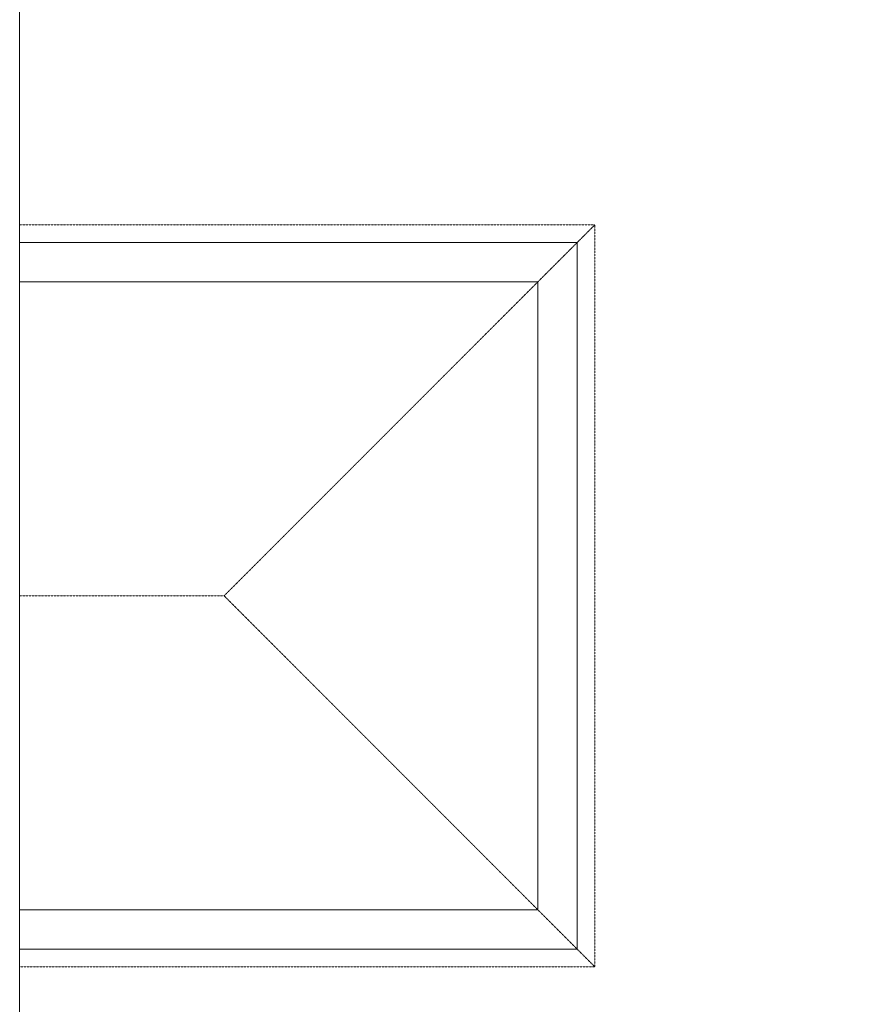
# Model space of a CAD drawing. Header units: millimetres. Extents: x -4899 to 185390, y -66936 to 47814.
# Tile 2 of 37: x -4899 to 8031, y -49166 to -34190. Entities that reach past the tile are written whole.
import ezdxf

# ---------------------------------------------------------------- set-up
doc = ezdxf.new("R2010")
doc.units = ezdxf.units.MM
doc.header["$MEASUREMENT"] = 0
doc.set_wipeout_variables(frame=1)
doc.linetypes.add('Tirets', pattern=[4.586109, 2.822222, -1.763887])
doc.linetypes.add('Wipeout_Contour', pattern=[1000, 0, -1000])
for name, color, linetype in [('0._Rdch_1_0', 7, 'Continuous'), ('0._Rdch_1_01-01 BAT MITOYEN', 7, 'Continuous'), ('0._Rdch_1_Nouveau_0', 7, 'Continuous')]:
    doc.layers.add(name, color=color, linetype=linetype)

msp = doc.modelspace()

# ---------------------------------------------------------------- wipeouts: each hides what was drawn before it
at = {"color": 254, "linetype": 'Wipeout_Contour', "lineweight": 0, "ltscale": 414708.178128}
msp.add_wipeout([(101003, 15164), (-4899, 15164), (-4899, -66936), (101000, -66936), (101003, -39236)], dxfattribs=at).dxf.layer = '0._Rdch_1_0'

# ---------------------------------------------------------------- next in the draw order: linework, layer by layer
at = {"layer": '0._Rdch_1_01-01 BAT MITOYEN', "color": 7, "linetype": 'Tirets', "lineweight": 5, "flags": 128}
for points in [[(-4899, -37309), (3856, -37309)], [(3856, -37309), (3856, -48597)], [(-4899, -42953), (-1788, -42953)], [(3856, -48597), (-4899, -48597)]]:
    msp.add_lwpolyline(points, dxfattribs=at)
at = {"layer": '0._Rdch_1_Nouveau_0', "color": 7, "linetype": 'Continuous', "lineweight": 0, "flags": 128}
msp.add_lwpolyline([(-4899, -48327), (3586, -48327), (3586, -37579), (-4899, -37579)], dxfattribs=at)

# ---------------------------------------------------------------- next in the draw order: wipeouts: each hides what was drawn before it
at = {"color": 254, "linetype": 'Wipeout_Contour', "lineweight": 0, "ltscale": 113741.073536}
msp.add_wipeout([(2986, -38179), (3586, -37579), (2986, -37579)], dxfattribs=at).dxf.layer = '0._Rdch_1_01-01 BAT MITOYEN'
at = {"color": 254, "linetype": 'Wipeout_Contour', "lineweight": 0, "ltscale": 144139.937054}
msp.add_wipeout([(2986, -47727), (3586, -48327), (3586, -47727)], dxfattribs=at).dxf.layer = '0._Rdch_1_01-01 BAT MITOYEN'

# ---------------------------------------------------------------- next in the draw order: wipeouts: each hides what was drawn before it
at = {"color": 254, "linetype": 'Wipeout_Contour', "lineweight": 0, "ltscale": 192790.135701}
msp.add_wipeout([(2986, -47727), (-4899, -47727), (-4899, -48327), (2986, -48327)], dxfattribs=at).dxf.layer = '0._Rdch_1_01-01 BAT MITOYEN'

# ---------------------------------------------------------------- next in the draw order: wipeouts: each hides what was drawn before it
at = {"color": 254, "linetype": 'Wipeout_Contour', "lineweight": 0, "ltscale": 144698.628748}
msp.add_wipeout([(2986, -48327), (3586, -48327), (2986, -47727)], dxfattribs=at).dxf.layer = '0._Rdch_1_01-01 BAT MITOYEN'

# ---------------------------------------------------------------- next in the draw order: linework, layer by layer
at = {"layer": '0._Rdch_1_01-01 BAT MITOYEN', "color": 7, "linetype": 'Continuous', "lineweight": 20, "flags": 128}
for points in [[(2986, -47727), (-4899, -47727)], [(3586, -48327), (3586, -47727)], [(-4899, -48327), (3586, -48327)]]:
    msp.add_lwpolyline(points, dxfattribs=at)

# ---------------------------------------------------------------- next in the draw order: wipeouts: each hides what was drawn before it
at = {"color": 254, "linetype": 'Wipeout_Contour', "lineweight": 0, "ltscale": 172322.849423}
msp.add_wipeout([(2986, -38179), (2986, -47727), (3586, -47727), (3586, -38179)], dxfattribs=at).dxf.layer = '0._Rdch_1_01-01 BAT MITOYEN'

# ---------------------------------------------------------------- next in the draw order: linework, layer by layer
at = {"layer": '0._Rdch_1_01-01 BAT MITOYEN', "color": 7, "linetype": 'Tirets', "lineweight": 5, "flags": 128}
msp.add_lwpolyline([(3856, -48597), (-1788, -42953)], dxfattribs=at)

# ---------------------------------------------------------------- next in the draw order: wipeouts: each hides what was drawn before it
at = {"color": 254, "linetype": 'Wipeout_Contour', "lineweight": 0, "ltscale": 114391.583586}
msp.add_wipeout([(2986, -38179), (3586, -38179), (3586, -37579)], dxfattribs=at).dxf.layer = '0._Rdch_1_01-01 BAT MITOYEN'

# ---------------------------------------------------------------- next in the draw order: linework, layer by layer
at = {"layer": '0._Rdch_1_01-01 BAT MITOYEN', "color": 7, "linetype": 'Continuous', "lineweight": 20, "flags": 128}
for points in [[(3586, -37579), (2986, -37579)], [(3586, -47727), (3586, -37579)], [(2986, -38179), (2986, -47727)]]:
    msp.add_lwpolyline(points, dxfattribs=at)

# ---------------------------------------------------------------- next in the draw order: wipeouts: each hides what was drawn before it
at = {"color": 254, "linetype": 'Wipeout_Contour', "lineweight": 0, "ltscale": 152380.255471}
msp.add_wipeout([(-4899, -38179), (2986, -38179), (2986, -37579), (-4899, -37579)], dxfattribs=at).dxf.layer = '0._Rdch_1_01-01 BAT MITOYEN'

# ---------------------------------------------------------------- next in the draw order: linework, layer by layer
at = {"layer": '0._Rdch_1_0', "color": 7, "linetype": 'Continuous', "lineweight": 9, "flags": 128}
msp.add_lwpolyline([(101003, 15164), (-4899, 15164), (-4899, -66936), (101000, -66936), (101003, -39236)], close=True, dxfattribs=at)
at = {"layer": '0._Rdch_1_01-01 BAT MITOYEN', "color": 7, "linetype": 'Tirets', "lineweight": 5, "flags": 128}
msp.add_lwpolyline([(-1788, -42953), (3856, -37309)], dxfattribs=at)
at = {"layer": '0._Rdch_1_01-01 BAT MITOYEN', "color": 7, "linetype": 'Continuous', "lineweight": 20, "flags": 128}
for points in [[(2986, -37579), (-4899, -37579)], [(-4899, -38179), (2986, -38179)]]:
    msp.add_lwpolyline(points, dxfattribs=at)

doc.saveas('drawing.dxf')
